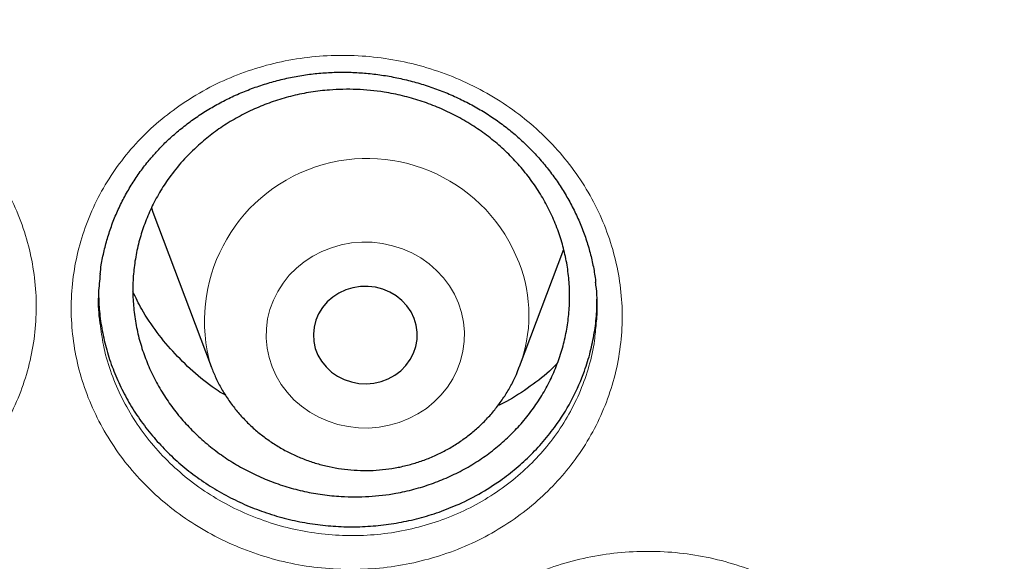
# Model space of a CAD drawing. Header units: millimetres. Extents: x 8 to 830, y 12 to 1725.
# Tile 199 of 256: x 396.7 to 404.28, y 1563.61 to 1567.79. Entities that reach past the tile are written whole.
import ezdxf

# ---------------------------------------------------------------- set-up
doc = ezdxf.new("R2010")
doc.units = ezdxf.units.MM

msp = doc.modelspace()

# ---------------------------------------------------------------- linework, layer by layer
at = {"color": 7, "linetype": 'Continuous', "lineweight": 30}
for p, q in [((397.7121, 1566.3365), (397.7245, 1566.3025)), ((397.7245, 1566.3025), (398.1715, 1565.1143)), ((400.5477, 1565.1143), (400.8872, 1566.0166)), ((398.1715, 1565.1143), (398.1739, 1565.108))]:
    msp.add_line(p, q, dxfattribs=at)
at = {"color": 8, "linetype": 'Continuous', "lineweight": 0, "flags": 128}
msp.add_lwpolyline([(400.0772, 1565.6008), (400.046, 1565.6698), (400.0072, 1565.7354), (399.9614, 1565.7968), (399.9089, 1565.8534), (399.8505, 1565.9046), (399.7866, 1565.9497), (399.7181, 1565.9883), (399.6457, 1566.02), (399.5701, 1566.0444), (399.4922, 1566.0613), (399.4129, 1566.0705), (399.3329, 1566.0718), (399.2533, 1566.0652), (399.1749, 1566.0509), (399.0984, 1566.029), (399.0248, 1565.9997), (398.9549, 1565.9633), (398.8894, 1565.9203), (398.8291, 1565.8711), (398.7746, 1565.8163), (398.7265, 1565.7564), (398.6853, 1565.6921), (398.6516, 1565.6241), (398.6255, 1565.5532), (398.6076, 1565.4802), (398.5978, 1565.4057), (398.5964, 1565.3307), (398.6034, 1565.256), (398.6186, 1565.1824), (398.642, 1565.1107), (398.6732, 1565.0417), (398.712, 1564.9761), (398.7578, 1564.9147), (398.8103, 1564.8581), (398.8687, 1564.8069), (398.9326, 1564.7618), (399.0011, 1564.7232), (399.0735, 1564.6915), (399.1491, 1564.6671), (399.227, 1564.6502), (399.3063, 1564.641), (399.3862, 1564.6397), (399.4659, 1564.6463), (399.5443, 1564.6606), (399.6208, 1564.6825), (399.6944, 1564.7118), (399.7643, 1564.7482), (399.8297, 1564.7912), (399.8901, 1564.8404), (399.9446, 1564.8952), (399.9927, 1564.9551), (400.0339, 1565.0194), (400.0676, 1565.0874), (400.0937, 1565.1583), (400.1116, 1565.2313), (400.1214, 1565.3058), (400.1228, 1565.3808), (400.1158, 1565.4555), (400.1006, 1565.5291), (400.0772, 1565.6008)], dxfattribs=at)
at = {"color": 7, "linetype": 'Continuous', "lineweight": 30, "flags": 128}
msp.add_lwpolyline([(399.7355, 1565.4841), (399.7115, 1565.5341), (399.6801, 1565.5803), (399.6419, 1565.6216), (399.5976, 1565.6574), (399.5482, 1565.6867), (399.4949, 1565.7089), (399.4386, 1565.7236), (399.3807, 1565.7305), (399.3223, 1565.7294), (399.2647, 1565.7203), (399.2092, 1565.7035), (399.1568, 1565.6792), (399.1088, 1565.6481), (399.0661, 1565.6107), (399.0296, 1565.5679), (399.0002, 1565.5205), (398.9785, 1565.4697), (398.9649, 1565.4164), (398.9596, 1565.3618), (398.963, 1565.3071), (398.9747, 1565.2535), (398.9947, 1565.202), (399.0225, 1565.1538), (399.0574, 1565.1099), (399.0988, 1565.0712), (399.1457, 1565.0386), (399.1972, 1565.0128), (399.2522, 1564.9943), (399.3094, 1564.9834), (399.3677, 1564.9805), (399.4259, 1564.9857), (399.4826, 1564.9986), (399.5367, 1565.0193), (399.587, 1565.047), (399.6325, 1565.0814), (399.6722, 1565.1216), (399.7052, 1565.1668), (399.7308, 1565.216), (399.7486, 1565.2682), (399.758, 1565.3223), (399.7589, 1565.3771), (399.7514, 1565.4314), (399.7355, 1565.4841)], dxfattribs=at)
at = {"color": 8, "linetype": 'Continuous', "lineweight": 0}
for centre, radius, start, end in [((399.3741, 1565.4638), 1.2524, 20.97229, 196.204), ((399.505, 1565.5077), 1.1145, 339.13643, 21.26951)]:
    msp.add_arc(centre, radius, start, end, dxfattribs=at)
for points, knots in [([(411.9045, 1602.1384), (411.4079, 1602.1325), (410.4148, 1602.1207), (408.9279, 1602.0251), (407.4468, 1601.8726), (405.9744, 1601.658), (404.522, 1601.3848), (403.0924, 1601.0544), (401.6879, 1600.6687), (400.3024, 1600.2266), (398.9303, 1599.7256), (397.5746, 1599.1657), (396.2385, 1598.5467), (394.9327, 1597.8732), (393.6598, 1597.1465), (392.4295, 1596.3727), (391.2435, 1595.5542), (390.1031, 1594.6936), (389.0035, 1593.7876), (387.9401, 1592.8322), (386.916, 1591.8281), (385.9341, 1590.7766), (385.0025, 1589.6855), (384.1228, 1588.5571), (383.3018, 1587.4004), (382.54, 1586.2184), (381.8375, 1585.0139), (381.191, 1583.7821), (380.5983, 1582.5176), (380.0617, 1581.2223), (379.5835, 1579.8983), (379.1678, 1578.5558), (378.8154, 1577.1975), (378.5287, 1575.8341), (378.3069, 1574.4685), (378.1492, 1573.1035), (378.0544, 1571.7333), (378.0226, 1570.3523), (378.0552, 1568.9629), (378.1534, 1567.568), (378.317, 1566.1784), (378.5454, 1564.797), (378.8367, 1563.4344), (379.1888, 1562.0932), (379.5999, 1560.7754), (380.0712, 1559.4755), (380.6051, 1558.1882), (381.2019, 1556.9163), (381.8617, 1555.6628), (382.5795, 1554.4377), (383.3541, 1553.2435), (384.179, 1552.0892), (385.0514, 1550.9765), (385.9686, 1549.9066), (386.9343, 1548.8749), (387.9527, 1547.8773), (389.0228, 1546.9165), (390.1437, 1545.9953), (391.3066, 1545.1212), (392.5093, 1544.2959), (393.7422, 1543.5256), (395.0021, 1542.8108), (396.2859, 1542.1517), (397.5989, 1541.5453), (398.9467, 1540.9892), (400.3273, 1540.4858), (401.7385, 1540.0371), (403.1694, 1539.6471), (404.6173, 1539.3164), (406.0705, 1539.0475), (407.526, 1538.8394), (408.981, 1538.6914), (410.4414, 1538.6025), (411.9134, 1538.5727), (413.3942, 1538.6033), (414.8811, 1538.6954), (416.3622, 1538.8488), (417.8346, 1539.0632), (419.2869, 1539.3364), (420.7165, 1539.6668), (422.1211, 1540.0525), (423.5066, 1540.4947), (424.8787, 1540.9956), (426.2344, 1541.5555), (427.5705, 1542.1745), (428.8762, 1542.848), (430.1492, 1543.5747), (431.3795, 1544.3486), (432.5655, 1545.1671), (433.7058, 1546.0276), (434.8055, 1546.9336), (435.8688, 1547.889), (436.8929, 1548.8931), (437.8748, 1549.9446), (438.8065, 1551.0357), (439.6861, 1552.1641), (440.5071, 1553.3208), (441.269, 1554.5028), (441.9715, 1555.7073), (442.6179, 1556.9391), (443.2106, 1558.2036), (443.7472, 1559.4989), (444.2255, 1560.8229), (444.6412, 1562.1654), (444.9936, 1563.5237), (445.2803, 1564.8871), (445.5021, 1566.2527), (445.6598, 1567.6178), (445.7545, 1568.9879), (445.7863, 1570.3689), (445.7538, 1571.7583), (445.6555, 1573.1532), (445.492, 1574.5428), (445.2635, 1575.9243), (444.9723, 1577.2868), (444.6202, 1578.6281), (444.2091, 1579.9458), (443.7378, 1581.2457), (443.2038, 1582.533), (442.6071, 1583.8049), (441.9473, 1585.0584), (441.2294, 1586.2835), (440.4549, 1587.4778), (439.63, 1588.632), (438.7576, 1589.7447), (437.8403, 1590.8146), (436.8747, 1591.8463), (435.8563, 1592.8439), (434.7861, 1593.8047), (433.6653, 1594.726), (432.5024, 1595.6), (431.2997, 1596.4253), (430.0668, 1597.1956), (428.8069, 1597.9104), (427.5231, 1598.5695), (426.2101, 1599.1759), (424.8623, 1599.732), (423.4817, 1600.2354), (422.0705, 1600.6841), (420.6395, 1601.0741), (419.1917, 1601.4048), (417.7385, 1601.6737), (416.283, 1601.882), (414.828, 1602.0291), (413.3676, 1602.1213), (412.3922, 1602.1327), (411.9045, 1602.1384)], [0, 0, 0, 0, 0.007, 0.014, 0.021, 0.028, 0.035, 0.041875, 0.04875, 0.055625, 0.0625, 0.0695, 0.0765, 0.0835, 0.0905, 0.0975, 0.104375, 0.11125, 0.118125, 0.125, 0.132, 0.139, 0.146, 0.153, 0.16, 0.166875, 0.17375, 0.180625, 0.1875, 0.1945, 0.2015, 0.2085, 0.2155, 0.2225, 0.229375, 0.23625, 0.243125, 0.25, 0.257, 0.264, 0.271, 0.278, 0.285, 0.291875, 0.29875, 0.305625, 0.3125, 0.3195, 0.3265, 0.3335, 0.3405, 0.3475, 0.354375, 0.36125, 0.368125, 0.375, 0.382, 0.389, 0.396, 0.403, 0.41, 0.416875, 0.42375, 0.430625, 0.4375, 0.4445, 0.4515, 0.4585, 0.4655, 0.4725, 0.479375, 0.48625, 0.493125, 0.5, 0.507, 0.514, 0.521, 0.528, 0.535, 0.541875, 0.54875, 0.555625, 0.5625, 0.5695, 0.5765, 0.5835, 0.5905, 0.5975, 0.604375, 0.61125, 0.618125, 0.625, 0.632, 0.639, 0.646, 0.653, 0.66, 0.666875, 0.67375, 0.680625, 0.6875, 0.6945, 0.7015, 0.7085, 0.7155, 0.7225, 0.729375, 0.73625, 0.743125, 0.75, 0.757, 0.764, 0.771, 0.778, 0.785, 0.791875, 0.79875, 0.805625, 0.8125, 0.8195, 0.8265, 0.8335, 0.8405, 0.8475, 0.854375, 0.86125, 0.868125, 0.875, 0.882, 0.889, 0.896, 0.903, 0.91, 0.916875, 0.92375, 0.930625, 0.9375, 0.9445, 0.9515, 0.9585, 0.9655, 0.9725, 0.979375, 0.98625, 0.993125, 1, 1, 1, 1]), ([(393.463, 1567.2453), (393.532, 1567.2873), (393.6668, 1567.3694), (393.8857, 1567.4626), (394.1101, 1567.5328), (394.3424, 1567.5787), (394.5794, 1567.5993), (394.818, 1567.5954), (395.0554, 1567.5667), (395.2886, 1567.5126), (395.5147, 1567.4348), (395.7305, 1567.3342), (395.9329, 1567.2114), (396.1199, 1567.0688), (396.2891, 1566.9081), (396.4379, 1566.7307), (396.565, 1566.5394), (396.6688, 1566.3367), (396.7473, 1566.1247), (396.8003, 1565.9066), (396.8273, 1565.6847), (396.8268, 1565.4619), (396.7999, 1565.241), (396.7468, 1565.025), (396.6675, 1564.8168), (396.5641, 1564.6187), (396.4397, 1564.4363), (396.2969, 1564.2718), (396.1362, 1564.1222), (395.9547, 1563.9878), (395.7541, 1563.8713), (395.5406, 1563.7766), (395.3163, 1563.7056), (395.0844, 1563.6585), (394.8477, 1563.6358), (394.609, 1563.6387), (394.3714, 1563.6663), (394.138, 1563.7183), (393.912, 1563.7948), (393.6959, 1563.8942), (393.4924, 1564.015), (393.3045, 1564.1567), (393.1343, 1564.3166), (392.9837, 1564.4928), (392.8556, 1564.6834), (392.7506, 1564.8854), (392.6698, 1565.0968), (392.6153, 1565.3151), (392.5872, 1565.5374), (392.5854, 1565.7606), (392.611, 1565.9817), (392.6629, 1566.198), (392.7401, 1566.4071), (392.8427, 1566.6058), (392.9683, 1566.7921), (393.1148, 1566.9623), (393.2789, 1567.1159), (393.4016, 1567.2021), (393.463, 1567.2453)], [0, 0, 0, 0, 0.018752, 0.036614, 0.054532, 0.072392, 0.090272, 0.108207, 0.126085, 0.14401, 0.161993, 0.179917, 0.197806, 0.215751, 0.233639, 0.251514, 0.269446, 0.28732, 0.305175, 0.323086, 0.34094, 0.358813, 0.376743, 0.394616, 0.41245, 0.430339, 0.44817, 0.46505, 0.48193, 0.499799, 0.517725, 0.535594, 0.553457, 0.571378, 0.589241, 0.607136, 0.625087, 0.642981, 0.660868, 0.678812, 0.696699, 0.714593, 0.732543, 0.750436, 0.768292, 0.786205, 0.804061, 0.821965, 0.839928, 0.857835, 0.875698, 0.893618, 0.911482, 0.929317, 0.947209, 0.965045, 0.982522, 1, 1, 1, 1]), ([(397.9243, 1567.1202), (397.9938, 1567.1654), (398.1279, 1567.2527), (398.3461, 1567.353), (398.5686, 1567.4297), (398.7997, 1567.4822), (399.0361, 1567.5097), (399.2748, 1567.5126), (399.513, 1567.4907), (399.7476, 1567.4433), (399.9757, 1567.372), (400.1942, 1567.2776), (400.3999, 1567.1606), (400.5907, 1567.0233), (400.7643, 1566.8674), (400.9178, 1566.6942), (401.0501, 1566.5065), (401.1594, 1566.3066), (401.2436, 1566.0968), (401.3025, 1565.8801), (401.3355, 1565.6588), (401.341, 1565.4358), (401.32, 1565.214), (401.2727, 1564.9962), (401.1989, 1564.7855), (401.1008, 1564.5843), (400.9812, 1564.3982), (400.8427, 1564.2293), (400.6859, 1564.075), (400.5079, 1563.9353), (400.3105, 1563.8131), (400.0994, 1563.7122), (399.877, 1563.6348), (399.6464, 1563.581), (399.4103, 1563.5515), (399.1716, 1563.5475), (398.9333, 1563.5683), (398.6985, 1563.6136), (398.4704, 1563.6838), (398.2517, 1563.7769), (398.045, 1563.8919), (397.8534, 1564.0282), (397.6788, 1564.1833), (397.5235, 1564.3552), (397.3902, 1564.5422), (397.2798, 1564.7413), (397.1932, 1564.9504), (397.1328, 1565.1674), (397.0988, 1565.389), (397.091, 1565.6123), (397.1106, 1565.8344), (397.1567, 1566.0524), (397.2284, 1566.2638), (397.3257, 1566.4657), (397.4463, 1566.6558), (397.5878, 1566.8296), (397.7463, 1566.9868), (397.865, 1567.0757), (397.9243, 1567.1202)], [0, 0, 0, 0, 0.019195, 0.037055, 0.05497, 0.072828, 0.090701, 0.10863, 0.126501, 0.144419, 0.162394, 0.180312, 0.198197, 0.216139, 0.234024, 0.2519, 0.269832, 0.287706, 0.305565, 0.323481, 0.341339, 0.359219, 0.377156, 0.395036, 0.412876, 0.430771, 0.448609, 0.465497, 0.482386, 0.500251, 0.518173, 0.536038, 0.553897, 0.571813, 0.589672, 0.60756, 0.625504, 0.643391, 0.661272, 0.67921, 0.697091, 0.714982, 0.73293, 0.75082, 0.768676, 0.786589, 0.804446, 0.822357, 0.840326, 0.858239, 0.876109, 0.894037, 0.911908, 0.929748, 0.947645, 0.965486, 0.982743, 1, 1, 1, 1]), ([(397.3179, 1565.4412), (397.325, 1565.3865), (397.341, 1565.2649), (397.3942, 1565.0808), (397.472, 1564.8914), (397.5721, 1564.7111), (397.6927, 1564.5417), (397.8333, 1564.386), (397.9913, 1564.2455), (398.1647, 1564.122), (398.3518, 1564.0176), (398.5498, 1563.9331), (398.7562, 1563.8693), (398.9687, 1563.828), (399.1843, 1563.8089), (399.4004, 1563.8121), (399.6141, 1563.8385), (399.8228, 1563.8868), (400.024, 1563.9565), (400.215, 1564.0475), (400.3937, 1564.1577), (400.5548, 1564.2838), (400.6967, 1564.4232), (400.8222, 1564.5758), (400.9304, 1564.744), (401.0195, 1564.9259), (401.0848, 1565.1165), (401.1219, 1565.2685), (401.1291, 1565.357), (401.1309, 1565.3787)], [0, 0, 0, 0, 0.0314848, 0.069944, 0.108297, 0.1467706, 0.1851216, 0.2235348, 0.262071, 0.3004843, 0.3388826, 0.3774033, 0.4158015, 0.4542111, 0.4927431, 0.5311526, 0.5695023, 0.6079738, 0.6463233, 0.6846805, 0.7231591, 0.7615145, 0.7978057, 0.8340964, 0.8723975, 0.9108231, 0.9491299, 0.9875163, 1, 1, 1, 1]), ([(400.2784, 1563.3053), (400.3477, 1563.3498), (400.4819, 1563.436), (400.7003, 1563.5352), (400.9233, 1563.611), (401.1547, 1563.6627), (401.3914, 1563.6895), (401.6301, 1563.6919), (401.8683, 1563.6696), (402.1026, 1563.622), (402.3303, 1563.5506), (402.5483, 1563.4562), (402.7534, 1563.3394), (402.9434, 1563.2025), (403.1162, 1563.0471), (403.2688, 1562.8746), (403.4001, 1562.6877), (403.5084, 1562.4887), (403.5915, 1562.2799), (403.6494, 1562.0642), (403.6813, 1561.8441), (403.6857, 1561.6222), (403.6636, 1561.4016), (403.6151, 1561.185), (403.5403, 1560.9756), (403.4412, 1560.7755), (403.3205, 1560.5905), (403.181, 1560.4227), (403.0233, 1560.2695), (402.8445, 1560.1309), (402.6463, 1560.0097), (402.4347, 1559.9098), (402.2117, 1559.8332), (401.9808, 1559.7802), (401.7444, 1559.7514), (401.5056, 1559.7479), (401.2674, 1559.7691), (401.0328, 1559.8147), (400.8051, 1559.8849), (400.587, 1559.978), (400.3808, 1560.0929), (400.1899, 1560.2288), (400.0162, 1560.3834), (399.8618, 1560.5546), (399.7295, 1560.7408), (399.6201, 1560.939), (399.5346, 1561.1472), (399.4753, 1561.363), (399.4423, 1561.5836), (399.4356, 1561.8057), (399.4564, 1562.0266), (399.5035, 1562.2434), (399.5763, 1562.4536), (399.6747, 1562.6542), (399.7964, 1562.8432), (399.9389, 1563.0161), (400.0988, 1563.1725), (400.2185, 1563.261), (400.2784, 1563.3053)], [0, 0, 0, 0, 0.019079, 0.036942, 0.05486, 0.072721, 0.090592, 0.108518, 0.126387, 0.144298, 0.162266, 0.180176, 0.198053, 0.215986, 0.233861, 0.25173, 0.269656, 0.287524, 0.305382, 0.323296, 0.341153, 0.359037, 0.376978, 0.394863, 0.412711, 0.430614, 0.44846, 0.465364, 0.482268, 0.500134, 0.518058, 0.535926, 0.553787, 0.571704, 0.589565, 0.607448, 0.625388, 0.643272, 0.661144, 0.679074, 0.696947, 0.714829, 0.732768, 0.75065, 0.768502, 0.786411, 0.804263, 0.822174, 0.840143, 0.858056, 0.875932, 0.893865, 0.911742, 0.929591, 0.947497, 0.965346, 0.982673, 1, 1, 1, 1])]:
    msp.add_open_spline(points, degree=3, knots=knots, dxfattribs=at)
at = {"color": 7, "linetype": 'Continuous', "lineweight": 30}
for points, knots in [([(377.0532, 1573.0448), (377.0508, 1573.0099), (377.0461, 1572.9393), (377.0399, 1572.8224), (377.0331, 1572.6975), (377.0252, 1572.566), (377.017, 1572.4251), (377.0091, 1572.274), (377.0006, 1572.0953), (376.992, 1571.8866), (376.9839, 1571.6459), (376.9766, 1571.3568), (376.9714, 1571.015), (376.9704, 1570.6164), (376.975, 1570.1887), (376.9867, 1569.7289), (377.0066, 1569.2429), (377.0353, 1568.7411), (377.0725, 1568.2367), (377.1178, 1567.734), (377.1713, 1567.2329), (377.2327, 1566.7336), (377.3199, 1566.1085), (377.4415, 1565.3594), (377.6082, 1564.4891), (377.7605, 1563.8002), (377.8839, 1563.2895), (377.9689, 1562.9541), (378.0562, 1562.6248), (378.1433, 1562.3102), (378.2272, 1562.0185), (378.3061, 1561.7533), (378.3793, 1561.5145), (378.4462, 1561.3019), (378.5064, 1561.1154), (378.5591, 1560.9548), (378.6042, 1560.82), (378.6393, 1560.7162), (378.6666, 1560.6365), (378.6902, 1560.5679), (378.7165, 1560.4923), (378.7477, 1560.403), (378.7845, 1560.2992), (378.8307, 1560.17), (378.8878, 1560.0129), (378.9571, 1559.8258), (379.0362, 1559.6165), (379.1255, 1559.3853), (379.2256, 1559.1325), (379.335, 1558.8633), (379.4508, 1558.586), (379.6126, 1558.2089), (379.8226, 1557.7387), (380.0854, 1557.1801), (380.3848, 1556.5743), (380.7235, 1555.9255), (381.1044, 1555.2377), (381.4961, 1554.5691), (381.9371, 1553.8554), (382.4355, 1553.0952), (382.9974, 1552.2914), (383.5841, 1551.503), (384.1207, 1550.825), (384.6016, 1550.2466), (385.0237, 1549.7582), (385.4687, 1549.2632), (385.9374, 1548.7626), (386.3963, 1548.2924), (386.8416, 1547.8533), (387.27, 1547.4454), (387.7152, 1547.0363), (388.1767, 1546.6274), (388.5913, 1546.2734), (388.9458, 1545.9797), (389.2283, 1545.7509), (389.4925, 1545.5412), (389.738, 1545.3502), (389.9643, 1545.1772), (390.1614, 1545.0289), (390.3309, 1544.9032), (390.4745, 1544.7978), (390.6036, 1544.7041), (390.7099, 1544.6275), (390.7926, 1544.5685), (390.8521, 1544.5261), (390.9062, 1544.4878), (390.9723, 1544.4412), (391.0611, 1544.3789), (391.1716, 1544.302), (391.2957, 1544.2163), (391.4305, 1544.1242), (391.576, 1544.0257), (391.7632, 1543.9005), (391.9973, 1543.7463), (392.2837, 1543.5614), (392.5967, 1543.3637), (392.9369, 1543.1541), (393.302, 1542.9349), (393.6861, 1542.7107), (394.0797, 1542.4876), (394.476, 1542.2696), (394.9737, 1542.004), (395.5734, 1541.6972), (396.2758, 1541.3571), (396.9747, 1541.0372), (397.7049, 1540.7215), (398.4656, 1540.4129), (399.2559, 1540.114), (400.04, 1539.8382), (400.8213, 1539.5831), (401.599, 1539.3484), (402.3747, 1539.1329), (403.1479, 1538.9361), (403.9229, 1538.7565), (404.776, 1538.578), (405.7075, 1538.4068), (406.718, 1538.2497), (407.7304, 1538.1207), (408.7455, 1538.0195), (409.7632, 1537.9462), (410.7827, 1537.901), (411.8033, 1537.884), (412.8239, 1537.8953), (413.8437, 1537.935), (414.8619, 1538.0027), (415.8775, 1538.0984), (416.8898, 1538.2218), (417.8978, 1538.3729), (418.8286, 1538.5385), (419.6827, 1538.7122), (420.4634, 1538.8886), (421.2464, 1539.0833), (422.0351, 1539.2981), (422.8256, 1539.5326), (423.6172, 1539.787), (424.4091, 1540.0618), (425.2052, 1540.3591), (425.9911, 1540.6741), (426.7655, 1541.0061), (427.5216, 1541.3512), (428.2642, 1541.7112), (428.9861, 1542.0818), (429.686, 1542.4613), (430.2891, 1542.8057), (430.8011, 1543.1105), (431.2273, 1543.3725), (431.644, 1543.6368), (431.9824, 1543.8582), (432.2385, 1544.0293), (432.4076, 1544.144), (432.5522, 1544.2431), (432.6725, 1544.3263), (432.7687, 1544.3935), (432.8371, 1544.4415), (432.8836, 1544.4743), (432.9221, 1544.5015), (432.9685, 1544.5344), (433.0278, 1544.5766), (433.0971, 1544.6262), (433.1924, 1544.6947), (433.3176, 1544.7855), (433.4765, 1544.9019), (433.6774, 1545.0511), (433.9174, 1545.2323), (434.1928, 1545.4443), (434.4782, 1545.6689), (434.7929, 1545.9221), (435.1375, 1546.2063), (435.5121, 1546.5243), (435.898, 1546.8617), (436.2945, 1547.2193), (436.7005, 1547.5977), (437.0877, 1547.9709), (437.4545, 1548.3357), (437.7942, 1548.6837), (438.125, 1549.0325), (438.44, 1549.3742), (438.7381, 1549.7066), (439.0356, 1550.0471), (439.3305, 1550.3942), (439.6212, 1550.7461), (439.8914, 1551.0823), (440.1435, 1551.4042), (440.3779, 1551.7109), (440.595, 1552.0018), (440.7938, 1552.2741), (440.9809, 1552.5358), (441.1669, 1552.8013), (441.362, 1553.0858), (441.5697, 1553.3957), (441.789, 1553.7316), (442.019, 1554.0939), (442.2588, 1554.4832), (442.5074, 1554.9001), (442.7438, 1555.3108), (442.967, 1555.7119), (443.1759, 1556.0995), (443.3851, 1556.5009), (443.5884, 1556.9051), (443.7872, 1557.3148), (443.9773, 1557.7213), (444.1582, 1558.1229), (444.3234, 1558.5033), (444.4737, 1558.8621), (444.6101, 1559.1988), (444.7334, 1559.5133), (444.8444, 1559.8051), (444.9275, 1560.0301), (444.986, 1560.1915), (445.022, 1560.2923), (445.0531, 1560.3798), (445.079, 1560.4537), (445.1, 1560.514), (445.1173, 1560.5637), (445.1365, 1560.6193), (445.1618, 1560.6931), (445.1962, 1560.7944), (445.238, 1560.9192), (445.2904, 1561.078), (445.3517, 1561.2674), (445.4199, 1561.4832), (445.49, 1561.7109), (445.5615, 1561.9498), (445.6342, 1562.1999), (445.7209, 1562.5079), (445.8209, 1562.879), (445.9326, 1563.318), (446.0436, 1563.783), (446.1444, 1564.2364), (446.2352, 1564.6749), (446.3163, 1565.095), (446.394, 1565.5297), (446.4818, 1566.0655), (446.572, 1566.6902), (446.6569, 1567.3929), (446.7237, 1568.0732), (446.7738, 1568.7306), (446.8089, 1569.3647), (446.8302, 1569.9754), (446.8378, 1570.4719), (446.8382, 1570.86), (446.8358, 1571.1455), (446.8308, 1571.4241), (446.8237, 1571.6914), (446.815, 1571.9447), (446.8049, 1572.1919), (446.7936, 1572.4303), (446.7812, 1572.6577), (446.769, 1572.8593), (446.76, 1572.986), (446.7558, 1573.0448)], [0, 0, 0, 0, 0.000951, 0.00193, 0.003036, 0.004253, 0.00557, 0.006974, 0.008466, 0.010552, 0.012788, 0.015174, 0.018604, 0.022304, 0.026272, 0.03051, 0.035109, 0.039809, 0.0445, 0.049182, 0.053854, 0.058517, 0.063171, 0.071403, 0.079606, 0.08778, 0.090983, 0.094182, 0.097376, 0.100428, 0.103231, 0.105785, 0.10809, 0.110147, 0.111955, 0.113514, 0.114824, 0.115886, 0.116546, 0.117156, 0.117891, 0.118757, 0.119771, 0.120935, 0.122551, 0.124388, 0.126447, 0.128728, 0.13123, 0.133951, 0.136743, 0.139515, 0.145262, 0.150923, 0.1565, 0.163835, 0.171017, 0.178053, 0.185051, 0.193961, 0.202877, 0.211797, 0.220722, 0.226386, 0.232222, 0.238233, 0.244421, 0.250785, 0.255992, 0.261311, 0.266742, 0.272285, 0.27791, 0.2814, 0.284654, 0.287671, 0.290452, 0.292997, 0.295305, 0.297061, 0.298651, 0.300074, 0.30133, 0.302159, 0.302792, 0.303286, 0.303933, 0.304956, 0.306188, 0.307532, 0.308987, 0.310553, 0.31223, 0.315004, 0.318038, 0.32133, 0.324881, 0.328691, 0.332679, 0.336722, 0.340731, 0.344704, 0.351714, 0.358613, 0.3654, 0.372077, 0.379665, 0.387104, 0.394395, 0.401597, 0.408772, 0.415794, 0.42279, 0.429761, 0.436706, 0.445688, 0.454627, 0.463542, 0.472457, 0.481371, 0.490286, 0.4992, 0.508115, 0.517029, 0.525944, 0.534858, 0.543773, 0.552688, 0.561603, 0.568593, 0.575583, 0.582642, 0.589812, 0.597096, 0.604359, 0.61173, 0.61921, 0.626799, 0.634111, 0.641505, 0.648815, 0.655997, 0.663051, 0.669978, 0.674479, 0.678925, 0.683315, 0.687644, 0.689723, 0.691543, 0.693106, 0.69441, 0.695455, 0.696243, 0.696646, 0.696978, 0.697502, 0.698168, 0.698928, 0.699781, 0.70131, 0.703068, 0.705055, 0.708015, 0.711125, 0.714373, 0.717759, 0.721968, 0.726371, 0.73097, 0.735762, 0.74075, 0.745932, 0.750272, 0.754723, 0.75908, 0.763275, 0.767308, 0.771181, 0.775537, 0.77967, 0.783578, 0.787262, 0.79079, 0.794084, 0.797145, 0.799974, 0.80285, 0.805987, 0.809385, 0.813035, 0.816945, 0.821115, 0.825545, 0.830235, 0.834102, 0.838129, 0.842317, 0.846532, 0.850562, 0.854837, 0.85888, 0.862688, 0.866263, 0.869604, 0.872711, 0.875584, 0.878223, 0.879337, 0.880326, 0.881181, 0.881903, 0.882491, 0.882945, 0.883358, 0.884118, 0.885104, 0.886317, 0.887757, 0.88973, 0.891826, 0.894024, 0.896326, 0.898731, 0.901239, 0.905195, 0.909383, 0.913804, 0.918457, 0.922275, 0.926238, 0.930343, 0.934543, 0.941328, 0.94789, 0.954228, 0.960343, 0.966236, 0.971905, 0.977351, 0.980059, 0.98271, 0.985301, 0.987816, 0.990158, 0.992312, 0.994612, 0.996657, 0.99845, 1, 1, 1, 1]), ([(397.7498, 1566.7653), (397.7624, 1566.7788), (397.8002, 1566.8195), (397.8675, 1566.8839), (397.9535, 1566.9569), (398.0449, 1567.0252), (398.1413, 1567.0884), (398.2423, 1567.1462), (398.3474, 1567.1984), (398.4561, 1567.2445), (398.5677, 1567.2842), (398.6816, 1567.3174), (398.7972, 1567.3439), (398.9139, 1567.3635), (399.031, 1567.3761), (399.1481, 1567.3817), (399.2652, 1567.3803), (399.3826, 1567.3722), (399.5005, 1567.3574), (399.6183, 1567.3357), (399.7353, 1567.3072), (399.8508, 1567.2721), (399.9639, 1567.2306), (400.074, 1567.1829), (400.1802, 1567.1293), (400.282, 1567.0703), (400.3787, 1567.0061), (400.4701, 1566.937), (400.5565, 1566.8629), (400.6382, 1566.7838), (400.7152, 1566.6995), (400.7871, 1566.6104), (400.8534, 1566.5169), (400.9137, 1566.4195), (400.9677, 1566.3188), (401.015, 1566.2153), (401.0552, 1566.1097), (401.0884, 1566.0024), (401.1135, 1565.8941), (401.1284, 1565.8132), (401.1325, 1565.7685), (401.1333, 1565.7603)], [0, 0, 0, 0, 0.013042, 0.039147, 0.065368, 0.091756, 0.118293, 0.144951, 0.171694, 0.198479, 0.225249, 0.251951, 0.278541, 0.304977, 0.33123, 0.357265, 0.383152, 0.409241, 0.435609, 0.462206, 0.488973, 0.515843, 0.542742, 0.569572, 0.596262, 0.62275, 0.648987, 0.674942, 0.700784, 0.726864, 0.753187, 0.779722, 0.80643, 0.833263, 0.860171, 0.887102, 0.913991, 0.940795, 0.967479, 0.994019, 1, 1, 1, 1]), ([(398.0744, 1566.8181), (398.1084, 1566.8472), (398.1765, 1566.9056), (398.2893, 1566.9832), (398.4098, 1567.0531), (398.5363, 1567.1127), (398.6672, 1567.1618), (398.8015, 1567.2003), (398.9404, 1567.2284), (399.1044, 1567.248), (399.2939, 1567.2518), (399.4827, 1567.2334), (399.6456, 1567.201), (399.782, 1567.1625), (399.914, 1567.1138), (400.0427, 1567.0544), (400.1653, 1566.9852), (400.2811, 1566.9068), (400.3891, 1566.8204), (400.49, 1566.7248), (400.5818, 1566.622), (400.6639, 1566.5128), (400.7357, 1566.3983), (400.7976, 1566.2775), (400.8483, 1566.1527), (400.8874, 1566.0248), (400.9149, 1565.8953), (400.9309, 1565.7628), (400.9347, 1565.6301), (400.9265, 1565.498), (400.9067, 1565.368), (400.8748, 1565.2388), (400.8314, 1565.113), (400.7768, 1564.9916), (400.7119, 1564.8757), (400.6359, 1564.7643), (400.5501, 1564.6598), (400.4552, 1564.5627), (400.3525, 1564.474), (400.2408, 1564.3929), (400.1223, 1564.3213), (399.9978, 1564.2595), (399.8689, 1564.208), (399.7341, 1564.1664), (399.5736, 1564.1308), (399.386, 1564.1084), (399.1964, 1564.1082), (399.0311, 1564.1245), (398.8914, 1564.1495), (398.7549, 1564.185), (398.6204, 1564.2316), (398.4908, 1564.2885), (398.367, 1564.3552), (398.2501, 1564.4307), (398.1391, 1564.516), (398.0363, 1564.6094), (397.9425, 1564.7102), (397.8584, 1564.8172), (397.7833, 1564.9315), (397.719, 1565.0508), (397.6657, 1565.1744), (397.6238, 1565.3008), (397.5931, 1565.4311), (397.5744, 1565.563), (397.5676, 1565.6954), (397.5727, 1565.8269), (397.5898, 1565.9587), (397.6187, 1566.0882), (397.6592, 1566.2145), (397.7107, 1566.3363), (397.7736, 1566.4548), (397.8533, 1566.5767), (397.9516, 1566.7006), (398.0333, 1566.7788), (398.0744, 1566.8181)], [0, 0, 0, 0, 0.013192, 0.026475, 0.040047, 0.053719, 0.066958, 0.08029, 0.093765, 0.107437, 0.127295, 0.147471, 0.161143, 0.174393, 0.187736, 0.201186, 0.214857, 0.228103, 0.241448, 0.254888, 0.268554, 0.2818, 0.295139, 0.308574, 0.322236, 0.335479, 0.348816, 0.362248, 0.375908, 0.389151, 0.402488, 0.41592, 0.42958, 0.442826, 0.456166, 0.469601, 0.483263, 0.49651, 0.509856, 0.523296, 0.536963, 0.550213, 0.563556, 0.577006, 0.590677, 0.610535, 0.630711, 0.644384, 0.657622, 0.670954, 0.684429, 0.6981, 0.711348, 0.724688, 0.738135, 0.751803, 0.765047, 0.778389, 0.791826, 0.80549, 0.818733, 0.832071, 0.845503, 0.859164, 0.872406, 0.885743, 0.899175, 0.912835, 0.926079, 0.939418, 0.952852, 0.966513, 0.983164, 1, 1, 1, 1]), ([(379.6084, 1567.0243), (379.6175, 1566.947), (379.6445, 1566.7168), (379.6975, 1566.3346), (379.7669, 1565.8777), (379.844, 1565.4219), (379.9283, 1564.9673), (380.02, 1564.5138), (380.119, 1564.0618), (380.2252, 1563.6111), (380.3388, 1563.1621), (380.4595, 1562.7147), (380.5874, 1562.2691), (380.7225, 1561.8253), (380.8648, 1561.3835), (381.0141, 1560.9438), (381.1705, 1560.5062), (381.334, 1560.071), (381.5044, 1559.638), (381.6818, 1559.2076), (381.8662, 1558.7797), (382.0574, 1558.3545), (382.2554, 1557.9321), (382.4602, 1557.5125), (382.6718, 1557.0959), (382.8901, 1556.6823), (383.115, 1556.2718), (383.3464, 1555.8646), (383.5845, 1555.4608), (383.829, 1555.0603), (384.0799, 1554.6634), (384.3372, 1554.2701), (384.6008, 1553.8805), (384.8707, 1553.4947), (385.1468, 1553.1127), (385.429, 1552.7347), (385.7172, 1552.3608), (386.0115, 1551.991), (386.3116, 1551.6254), (386.6177, 1551.2641), (386.9295, 1550.9072), (387.247, 1550.5548), (387.5702, 1550.2069), (387.899, 1549.8637), (388.2332, 1549.5251), (388.5729, 1549.1914), (388.9179, 1548.8625), (389.2682, 1548.5385), (389.6236, 1548.2196), (389.9842, 1547.9057), (390.3498, 1547.597), (390.7203, 1547.2935), (391.0957, 1546.9953), (391.4758, 1546.7025), (391.8606, 1546.4151), (392.25, 1546.1332), (392.6439, 1545.8569), (393.0422, 1545.5862), (393.4449, 1545.3212), (393.8517, 1545.0619), (394.2627, 1544.8084), (394.6777, 1544.5608), (395.0967, 1544.3192), (395.5195, 1544.0835), (395.9461, 1543.8538), (396.3763, 1543.6302), (396.8101, 1543.4128), (397.2474, 1543.2015), (397.688, 1542.9965), (398.1318, 1542.7977), (398.5788, 1542.6053), (399.0289, 1542.4192), (399.4819, 1542.2396), (399.9377, 1542.0664), (400.3963, 1541.8997), (400.8576, 1541.7396), (401.3213, 1541.586), (401.7875, 1541.439), (402.256, 1541.2986), (402.7267, 1541.1649), (403.1995, 1541.0379), (403.6743, 1540.9177), (404.151, 1540.8042), (404.6295, 1540.6975), (405.1096, 1540.5976), (405.5913, 1540.5045), (406.0744, 1540.4183), (406.5589, 1540.3389), (407.0445, 1540.2664), (407.5313, 1540.2009), (408.0191, 1540.1422), (408.5078, 1540.0905), (408.9973, 1540.0457), (409.4874, 1540.0079), (409.9781, 1539.9771), (410.4693, 1539.9532), (410.9607, 1539.9363), (411.4524, 1539.9264), (411.9442, 1539.9235), (412.4359, 1539.9275), (412.9276, 1539.9386), (413.419, 1539.9566), (413.9101, 1539.9816), (414.4007, 1540.0136), (414.8907, 1540.0525), (415.3801, 1540.0984), (415.8686, 1540.1512), (416.3563, 1540.211), (416.8429, 1540.2777), (417.3284, 1540.3512), (417.8127, 1540.4317), (418.2956, 1540.519), (418.777, 1540.6132), (419.2569, 1540.7142), (419.7351, 1540.8221), (420.2115, 1540.9367), (420.686, 1541.058), (421.1584, 1541.1861), (421.6288, 1541.3208), (422.0969, 1541.4623), (422.5627, 1541.6103), (423.0261, 1541.765), (423.4869, 1541.9262), (423.9451, 1542.094), (424.4005, 1542.2682), (424.853, 1542.4489), (425.3026, 1542.636), (425.7491, 1542.8294), (426.1925, 1543.0292), (426.6325, 1543.2352), (427.0692, 1543.4475), (427.5025, 1543.666), (427.9321, 1543.8905), (428.3581, 1544.1212), (428.7803, 1544.3579), (429.1987, 1544.6005), (429.6131, 1544.8491), (430.0234, 1545.1035), (430.4296, 1545.3637), (430.8315, 1545.6296), (431.2292, 1545.9013), (431.6223, 1546.1785), (432.011, 1546.4613), (432.3951, 1546.7496), (432.7745, 1547.0433), (433.1491, 1547.3423), (433.5188, 1547.6467), (433.8836, 1547.9562), (434.2433, 1548.2709), (434.598, 1548.5907), (434.9474, 1548.9155), (435.2916, 1549.2452), (435.6304, 1549.5797), (435.9638, 1549.9191), (436.2916, 1550.2631), (436.6139, 1550.6117), (436.9305, 1550.9649), (437.2414, 1551.3225), (437.5465, 1551.6845), (437.8457, 1552.0508), (438.139, 1552.4213), (438.4263, 1552.7959), (438.7075, 1553.1745), (438.9826, 1553.5571), (439.2514, 1553.9436), (439.514, 1554.3338), (439.7703, 1554.7277), (440.0202, 1555.1252), (440.2637, 1555.5263), (440.5007, 1555.9307), (440.7311, 1556.3384), (440.9549, 1556.7494), (441.1721, 1557.1635), (441.3826, 1557.5806), (441.5863, 1558.0007), (441.7832, 1558.4236), (441.9733, 1558.8493), (442.1565, 1559.2776), (442.3328, 1559.7084), (442.5021, 1560.1418), (442.6644, 1560.5774), (442.8197, 1561.0153), (442.9679, 1561.4554), (443.109, 1561.8975), (443.2429, 1562.3416), (443.3697, 1562.7876), (443.4892, 1563.2352), (443.6016, 1563.6846), (443.7066, 1564.1354), (443.8044, 1564.5877), (443.8949, 1565.0414), (443.9781, 1565.4963), (444.054, 1565.9522), (444.1222, 1566.4093), (444.1786, 1566.8267), (444.2089, 1567.0921), (444.2217, 1567.2046)], [0, 0, 0, 0, 0.002614, 0.007787, 0.01296, 0.018134, 0.023307, 0.02848, 0.033653, 0.038827, 0.044, 0.049173, 0.054347, 0.05952, 0.064693, 0.069867, 0.07504, 0.080214, 0.085388, 0.090561, 0.095735, 0.100909, 0.106082, 0.111256, 0.11643, 0.121604, 0.126778, 0.131952, 0.137126, 0.1423, 0.147474, 0.152648, 0.157822, 0.162997, 0.168171, 0.173345, 0.17852, 0.183694, 0.188868, 0.194043, 0.199218, 0.204392, 0.209567, 0.214742, 0.219916, 0.225091, 0.230266, 0.235441, 0.240616, 0.245791, 0.250966, 0.256141, 0.261316, 0.266491, 0.271666, 0.276842, 0.282017, 0.287192, 0.292368, 0.297543, 0.302718, 0.307894, 0.313069, 0.318245, 0.32342, 0.328596, 0.333771, 0.338947, 0.344123, 0.349298, 0.354474, 0.35965, 0.364826, 0.370001, 0.375177, 0.380353, 0.385529, 0.390705, 0.395881, 0.401057, 0.406232, 0.411408, 0.416584, 0.42176, 0.426936, 0.432112, 0.437288, 0.442464, 0.44764, 0.452816, 0.457992, 0.463168, 0.468345, 0.473521, 0.478697, 0.483873, 0.489049, 0.494225, 0.499401, 0.504577, 0.509753, 0.514929, 0.520105, 0.525281, 0.530458, 0.535634, 0.54081, 0.545986, 0.551162, 0.556338, 0.561514, 0.56669, 0.571866, 0.577042, 0.582218, 0.587394, 0.59257, 0.597746, 0.602922, 0.608098, 0.613274, 0.61845, 0.623626, 0.628802, 0.633977, 0.639153, 0.644329, 0.649505, 0.654681, 0.659856, 0.665032, 0.670208, 0.675384, 0.680559, 0.685735, 0.69091, 0.696086, 0.701261, 0.706437, 0.711612, 0.716788, 0.721963, 0.727139, 0.732314, 0.737489, 0.742664, 0.74784, 0.753015, 0.75819, 0.763365, 0.76854, 0.773715, 0.77889, 0.784065, 0.78924, 0.794415, 0.799589, 0.804764, 0.809939, 0.815113, 0.820288, 0.825462, 0.830637, 0.835811, 0.840986, 0.84616, 0.851334, 0.856509, 0.861683, 0.866857, 0.872031, 0.877205, 0.882379, 0.887553, 0.892727, 0.897901, 0.903075, 0.908249, 0.913422, 0.918596, 0.92377, 0.928943, 0.934117, 0.93929, 0.944464, 0.949637, 0.954811, 0.959984, 0.965158, 0.970331, 0.975504, 0.980678, 0.985851, 0.991024, 0.996197, 1, 1, 1, 1]), ([(397.3176, 1565.8239), (397.3204, 1565.8481), (397.3277, 1565.909), (397.3478, 1566.0056), (397.3766, 1566.1135), (397.4129, 1566.2196), (397.4562, 1566.3234), (397.5064, 1566.4243), (397.563, 1566.5216), (397.626, 1566.6149), (397.6884, 1566.6961), (397.7316, 1566.7448), (397.7498, 1566.7653)], [0, 0, 0, 0, 0.070154, 0.176645, 0.283591, 0.390795, 0.498028, 0.605044, 0.711665, 0.817741, 0.923162, 1, 1, 1, 1]), ([(397.3183, 1565.8268), (397.3131, 1565.7779), (397.301, 1565.6622), (397.3031, 1565.5324), (397.3159, 1565.4535), (397.3179, 1565.4412)], [0, 0, 0, 0, 0.38246, 0.903767, 1, 1, 1, 1]), ([(401.1309, 1565.3787), (401.1359, 1565.4238), (401.1484, 1565.5355), (401.147, 1565.6648), (401.1341, 1565.7471), (401.1316, 1565.7629)], [0, 0, 0, 0, 0.353879, 0.875834, 1, 1, 1, 1]), ([(397.3057, 1565.6836), (397.3067, 1565.6414), (397.3089, 1565.5492), (397.3284, 1565.4074), (397.3611, 1565.2585), (397.4077, 1565.1128), (397.4671, 1564.9714), (397.5383, 1564.8356), (397.6221, 1564.7043), (397.7174, 1564.5801), (397.8233, 1564.4642), (397.9385, 1564.357), (398.0642, 1564.2581), (398.198, 1564.1696), (398.3386, 1564.0923), (398.4845, 1564.0264), (398.6372, 1563.9715), (398.7937, 1563.929), (398.9531, 1563.8991), (399.1134, 1563.8816), (399.2763, 1563.8767), (399.4384, 1563.8848), (399.5985, 1563.9056), (399.7551, 1563.9386), (399.9096, 1563.9842), (400.0707, 1564.0468), (400.237, 1564.1283), (400.3453, 1564.2), (400.3997, 1564.2361)], [0, 0, 0, 0, 0.031792, 0.069467, 0.107408, 0.145995, 0.183458, 0.221179, 0.259165, 0.297792, 0.335295, 0.37306, 0.411232, 0.449963, 0.487451, 0.525201, 0.56322, 0.601884, 0.63939, 0.677158, 0.715228, 0.753924, 0.791424, 0.829187, 0.867226, 0.905906, 0.952698, 1, 1, 1, 1]), ([(398.2848, 1564.8905), (398.2651, 1564.9022), (398.1823, 1564.9515), (398.0505, 1565.0582), (397.892, 1565.2079), (397.7537, 1565.3743), (397.6447, 1565.5353), (397.5919, 1565.6444), (397.5698, 1565.6899)], [0, 0, 0, 0, 0.061743, 0.260558, 0.460006, 0.658821, 0.857748, 1, 1, 1, 1]), ([(400.3997, 1564.2361), (400.4411, 1564.2669), (400.5241, 1564.3287), (400.6383, 1564.4344), (400.7444, 1564.5495), (400.8545, 1564.6928), (400.9606, 1564.868), (401.0417, 1565.0546), (401.094, 1565.2242), (401.1249, 1565.3723), (401.1424, 1565.5116), (401.1433, 1565.6022), (401.1438, 1565.6428)], [0, 0, 0, 0, 0.091329, 0.183305, 0.277291, 0.371965, 0.508976, 0.648214, 0.742567, 0.83378, 0.925644, 1, 1, 1, 1]), ([(398.1742, 1565.1077), (398.1854, 1565.08), (398.2084, 1565.0234), (398.2516, 1564.9414), (398.3014, 1564.8614), (398.3576, 1564.7854), (398.4197, 1564.7137), (398.4873, 1564.6468), (398.5601, 1564.585), (398.6376, 1564.5288), (398.7195, 1564.4784), (398.8052, 1564.4342), (398.8942, 1564.3965), (398.9861, 1564.3654), (399.0802, 1564.3412), (399.1761, 1564.324), (399.2731, 1564.314), (399.3707, 1564.3112), (399.4683, 1564.3156), (399.5653, 1564.3273), (399.6611, 1564.3462), (399.7552, 1564.3722), (399.8469, 1564.405), (399.9357, 1564.4447), (400.0211, 1564.4908), (400.1025, 1564.5431), (400.1794, 1564.6013), (400.2515, 1564.6651), (400.3181, 1564.734), (400.379, 1564.8077), (400.4338, 1564.8856), (400.4819, 1564.9674), (400.5196, 1565.0426), (400.5381, 1565.0915), (400.5455, 1565.1109)], [0, 0, 0, 0, 0.0298221, 0.061033, 0.0922824, 0.1235769, 0.1549216, 0.1863202, 0.2177746, 0.2492855, 0.280852, 0.3124721, 0.3441426, 0.3758598, 0.4076189, 0.4394148, 0.471242, 0.5030947, 0.5349666, 0.56685, 0.5987374, 0.6306219, 0.6624964, 0.6943534, 0.7261856, 0.7579857, 0.7897467, 0.8214623, 0.8531269, 0.8847359, 0.9162862, 0.9477763, 0.9792063, 1, 1, 1, 1]), ([(400.8381, 1565.1386), (400.8179, 1565.1182), (400.7479, 1565.0469), (400.6084, 1564.9439), (400.4747, 1564.8555), (400.3944, 1564.8184), (400.3806, 1564.812)], [0, 0, 0, 0, 0.154331, 0.537318, 0.919976, 1, 1, 1, 1])]:
    msp.add_open_spline(points, degree=3, knots=knots, dxfattribs=at)

doc.saveas('drawing.dxf')
